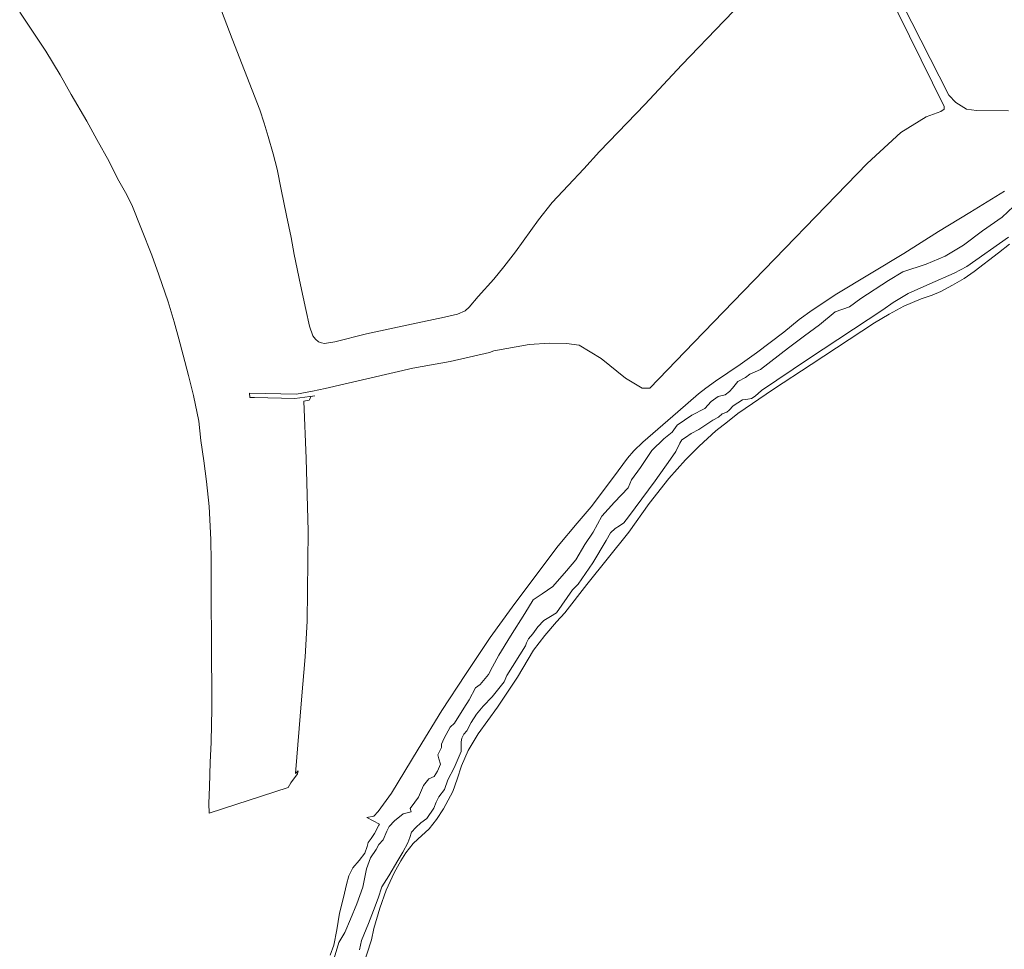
# Model space of a CAD drawing. Extents: x 184422 to 188298, y 343471 to 350189.
# Tile 7 of 256: x 186207 to 186693, y 345793 to 346251. Entities that reach past the tile are written whole.
import ezdxf

# ---------------------------------------------------------------- set-up
doc = ezdxf.new("R2010")
doc.units = 0
for name, color, linetype, lineweight in [('B-WA-GR-GRAS-GV', 252, 'Continuous', 13), ('B-WA-OG-WATER_BEEK-GV', 252, 'Continuous', 18), ('B-WA-OG-WATER_SLOOT-GV', 252, 'Continuous', 18)]:
    doc.layers.add(name, color=color, linetype=linetype, lineweight=lineweight)

msp = doc.modelspace()

# ---------------------------------------------------------------- linework, layer by layer
at = {"layer": 'B-WA-GR-GRAS-GV', "flags": 128}
for points in [[(186207.343, 346254.51), (186214.258, 346244.138), (186220.226, 346235.297), (186227.279, 346223.71), (186232.725, 346213.89), (186240.377, 346200.827), (186245.283, 346191.775), (186251.418, 346180.926), (186255.494, 346172.566), (186256.223, 346171.334), (186259.542, 346165.6), (186262.685, 346159.55), (186267.458, 346147.638), (186272.423, 346134.801), (186275.886, 346125.025), (186280.521, 346111.67), (186283.503, 346101.901), (186285.806, 346093.426), (186287.954, 346085.522), (186290.553, 346075.359), (186292.993, 346065.517), (186295.648, 346052.951), (186296.612, 346043.459), (186298.071, 346033.441), (186299.498, 346023.192), (186300.719, 346010.808), (186301.564, 345994.51), (186301.728, 345983.808), (186301.646, 345974.329), (186301.705, 345959.824), (186301.828, 345950.228), (186301.876, 345946.511), (186301.949, 345935.851), (186302.049, 345921.61), (186302.028, 345910.543), (186301.94, 345903.615), (186301.721, 345894.495), (186301.297, 345884.894), (186300.894, 345872.665), (186300.589, 345864.405), (186300.745, 345859.738), (186339.717, 345872.369), (186340.921, 345874.626), (186344.231, 345879.14), (186344.574, 345880.561), (186343.343, 345879.245), (186346.276, 345915.504), (186348.127, 345936.796), (186349.003, 345954.285), (186349.594, 345998.712), (186348.483, 346034.445), (186347.458, 346062.697), (186350.074, 346063.255), (186350.7, 346064.432), (186350.894, 346065.071), (186352.842, 346065.438), (186342.918, 346064.031), (186323.107, 346064.499), (186320.834, 346064.537), (186320.659, 346066.738), (186343.752, 346066.225), (186351.706, 346067.76), (186357.909, 346069.009), (186401.18, 346078.993), (186419.519, 346082.276), (186438.965, 346086.819), (186441.095, 346087.527), (186458.45, 346090.666), (186468.481, 346091.395), (186476.871, 346091.213), (186483.072, 346090.301), (186493.924, 346083.735), (186505.962, 346074.068), (186514.196, 346069.146), (186517.985, 346069.146), (186539.63, 346091.678), (186559.095, 346111.941), (186625.041, 346179.991), (186641.598, 346195.285), (186654.085, 346202.861), (186661.381, 346205.527), (186663.065, 346206.65), (186662.925, 346208.053), (186623.077, 346289.152)], [(186207.343, 346254.51), (186214.258, 346244.138), (186220.226, 346235.297), (186227.279, 346223.71), (186232.725, 346213.89), (186240.377, 346200.827), (186245.283, 346191.775), (186251.418, 346180.926), (186255.494, 346172.566), (186256.223, 346171.334), (186259.542, 346165.6), (186262.685, 346159.55), (186267.458, 346147.638), (186272.423, 346134.801), (186275.886, 346125.025), (186280.521, 346111.67), (186283.503, 346101.901), (186285.806, 346093.426), (186287.954, 346085.522), (186290.553, 346075.359), (186292.993, 346065.517), (186295.648, 346052.951), (186296.612, 346043.459), (186298.071, 346033.441), (186299.498, 346023.192), (186300.719, 346010.808), (186301.564, 345994.51), (186301.728, 345983.808), (186301.646, 345974.329), (186301.705, 345959.824), (186301.828, 345950.228), (186301.876, 345946.511), (186301.949, 345935.851), (186302.049, 345921.61), (186302.028, 345910.543), (186301.94, 345903.615), (186301.721, 345894.495), (186301.297, 345884.894), (186300.894, 345872.665), (186300.589, 345864.405), (186300.745, 345859.738), (186339.717, 345872.369), (186340.921, 345874.626), (186344.231, 345879.14), (186344.574, 345880.561), (186343.343, 345879.245), (186346.276, 345915.504), (186348.127, 345936.796), (186349.003, 345954.285), (186349.594, 345998.712), (186348.483, 346034.445), (186347.458, 346062.697), (186350.074, 346063.255), (186350.7, 346064.432), (186350.894, 346065.071), (186352.842, 346065.438), (186342.918, 346064.031), (186323.107, 346064.499), (186320.834, 346064.537), (186320.659, 346066.738), (186343.752, 346066.225), (186351.706, 346067.76), (186357.909, 346069.009), (186401.18, 346078.993), (186419.519, 346082.276), (186438.965, 346086.819), (186441.095, 346087.527), (186458.45, 346090.666), (186468.481, 346091.395), (186476.871, 346091.213), (186483.072, 346090.301), (186493.924, 346083.735), (186505.962, 346074.068), (186514.196, 346069.146), (186517.985, 346069.146), (186539.63, 346091.678), (186559.095, 346111.941), (186625.041, 346179.991), (186641.598, 346195.285), (186654.085, 346202.861), (186661.381, 346205.527), (186663.065, 346206.65), (186662.925, 346208.053), (186623.077, 346289.152)], [(186207.343, 346254.51), (186214.258, 346244.138), (186220.226, 346235.297), (186227.279, 346223.71), (186232.725, 346213.89), (186240.377, 346200.827), (186245.283, 346191.775), (186251.418, 346180.926), (186255.494, 346172.566), (186256.223, 346171.334), (186259.542, 346165.6), (186262.685, 346159.55), (186267.458, 346147.638), (186272.423, 346134.801), (186275.886, 346125.025), (186280.521, 346111.67), (186283.503, 346101.901), (186285.806, 346093.426), (186287.954, 346085.522), (186290.553, 346075.359), (186292.993, 346065.517), (186295.648, 346052.951), (186296.612, 346043.459), (186298.071, 346033.441), (186299.498, 346023.192), (186300.719, 346010.808), (186301.564, 345994.51), (186301.728, 345983.808), (186301.646, 345974.329), (186301.705, 345959.824), (186301.828, 345950.228), (186301.876, 345946.511), (186301.949, 345935.851), (186302.049, 345921.61), (186302.028, 345910.543), (186301.94, 345903.615), (186301.721, 345894.495), (186301.297, 345884.894), (186300.894, 345872.665), (186300.589, 345864.405), (186300.745, 345859.738), (186339.717, 345872.369), (186340.921, 345874.626), (186344.231, 345879.14), (186344.574, 345880.561), (186343.343, 345879.245), (186346.276, 345915.504), (186348.127, 345936.796), (186349.003, 345954.285), (186349.594, 345998.712), (186348.483, 346034.445), (186347.458, 346062.697), (186350.074, 346063.255), (186350.7, 346064.432), (186350.894, 346065.071), (186352.842, 346065.438), (186342.918, 346064.031), (186323.107, 346064.499), (186320.834, 346064.537), (186320.659, 346066.738), (186343.752, 346066.225), (186351.706, 346067.76), (186357.909, 346069.009), (186401.18, 346078.993), (186419.519, 346082.276), (186438.965, 346086.819), (186441.095, 346087.527), (186458.45, 346090.666), (186468.481, 346091.395), (186476.871, 346091.213), (186483.072, 346090.301), (186493.924, 346083.735), (186505.962, 346074.068), (186514.196, 346069.146), (186517.985, 346069.146), (186539.63, 346091.678), (186559.095, 346111.941), (186625.041, 346179.991), (186641.598, 346195.285), (186654.085, 346202.861), (186661.381, 346205.527), (186663.065, 346206.65), (186662.925, 346208.053), (186623.077, 346289.152)], [(186628.968, 346285.05), (186660.466, 346223.01), (186665.265, 346213.567), (186668.743, 346210.038), (186673.941, 346206.755), (186678.866, 346206.117), (186694.642, 346205.843)], [(186628.968, 346285.05), (186660.466, 346223.01), (186665.265, 346213.567), (186668.743, 346210.038), (186673.941, 346206.755), (186678.866, 346206.117), (186694.642, 346205.843)], [(186628.968, 346285.05), (186660.466, 346223.01), (186665.265, 346213.567), (186668.743, 346210.038), (186673.941, 346206.755), (186678.866, 346206.117), (186694.642, 346205.843)], [(186574.774, 346271.295), (186554.604, 346250.22), (186533.761, 346228.498), (186515.496, 346208.962), (186502.249, 346195.408), (186493.101, 346185.768), (186485.397, 346177.284), (186477.596, 346169.022), (186469.752, 346160.634), (186463.12, 346152.231), (186451.716, 346136.318), (186445.916, 346128.981), (186441.02, 346122.967), (186433.258, 346114.289), (186428.839, 346109.074), (186426.962, 346107.27), (186423.093, 346105.682), (186416.682, 346104.212), (186400.531, 346100.711), (186378.202, 346095.977), (186362.658, 346091.947), (186359.483, 346091.478), (186357.595, 346091.231), (186356.118, 346091.503), (186354.565, 346092.085), (186353.063, 346093.308), (186351.769, 346094.996), (186350.147, 346099.805), (186348.34, 346107.96), (186345.717, 346120.172), (186342.602, 346135.136), (186341.149, 346143.462), (186338.809, 346154.288), (186336.229, 346167.082), (186334.164, 346177.123), (186332.332, 346184.627), (186329.831, 346193.186), (186327.887, 346199.764), (186325.689, 346206.463), (186318.121, 346225.745), (186312.115, 346241.435), (186306.825, 346255.148)], [(186574.774, 346271.295), (186554.604, 346250.22), (186533.761, 346228.498), (186515.496, 346208.962), (186502.249, 346195.408), (186493.101, 346185.768), (186485.397, 346177.284), (186477.596, 346169.022), (186469.752, 346160.634), (186463.12, 346152.231), (186451.716, 346136.318), (186445.916, 346128.981), (186441.02, 346122.967), (186433.258, 346114.289), (186428.839, 346109.074), (186426.962, 346107.27), (186423.093, 346105.682), (186416.682, 346104.212), (186400.531, 346100.711), (186378.202, 346095.977), (186362.658, 346091.947), (186359.483, 346091.478), (186357.595, 346091.231), (186356.118, 346091.503), (186354.565, 346092.085), (186353.063, 346093.308), (186351.769, 346094.996), (186350.147, 346099.805), (186348.34, 346107.96), (186345.717, 346120.172), (186342.602, 346135.136), (186341.149, 346143.462), (186338.809, 346154.288), (186336.229, 346167.082), (186334.164, 346177.123), (186332.332, 346184.627), (186329.831, 346193.186), (186327.887, 346199.764), (186325.689, 346206.463), (186318.121, 346225.745), (186312.115, 346241.435), (186306.825, 346255.148)], [(186574.774, 346271.295), (186554.604, 346250.22), (186533.761, 346228.498), (186515.496, 346208.962), (186502.249, 346195.408), (186493.101, 346185.768), (186485.397, 346177.284), (186477.596, 346169.022), (186469.752, 346160.634), (186463.12, 346152.231), (186451.716, 346136.318), (186445.916, 346128.981), (186441.02, 346122.967), (186433.258, 346114.289), (186428.839, 346109.074), (186426.962, 346107.27), (186423.093, 346105.682), (186416.682, 346104.212), (186400.531, 346100.711), (186378.202, 346095.977), (186362.658, 346091.947), (186359.483, 346091.478), (186357.595, 346091.231), (186356.118, 346091.503), (186354.565, 346092.085), (186353.063, 346093.308), (186351.769, 346094.996), (186350.147, 346099.805), (186348.34, 346107.96), (186345.717, 346120.172), (186342.602, 346135.136), (186341.149, 346143.462), (186338.809, 346154.288), (186336.229, 346167.082), (186334.164, 346177.123), (186332.332, 346184.627), (186329.831, 346193.186), (186327.887, 346199.764), (186325.689, 346206.463), (186318.121, 346225.745), (186312.115, 346241.435), (186306.825, 346255.148)]]:
    msp.add_lwpolyline(points, dxfattribs=at)
at = {"layer": 'B-WA-OG-WATER_BEEK-GV', "flags": 128}
for points in [[(186699.939, 346161.37), (186691.541, 346153.402), (186681.85, 346146.727), (186672.591, 346139.621), (186663.547, 346134.238), (186654.072, 346130.361), (186642.659, 346126.485), (186635.553, 346122.179), (186621.987, 346113.35), (186616.388, 346109.259), (186609.282, 346106.89), (186601.53, 346100.43), (186594.208, 346095.046), (186586.241, 346089.017), (186572.459, 346078.465), (186567.291, 346076.097), (186565.138, 346074.374), (186561.262, 346072.436), (186558.678, 346069.206), (186557.171, 346067.483), (186555.017, 346065.976), (186551.572, 346065.115), (186548.126, 346062.531), (186545.112, 346059.085), (186538.652, 346055.855), (186531.33, 346050.902), (186528.962, 346047.457), (186524.87, 346044.227), (186518.841, 346038.413), (186513.242, 346030.015), (186508.935, 346023.985), (186507.213, 346020.109), (186500.537, 346013.003), (186494.292, 346006.112), (186489.986, 345998.145), (186485.894, 345992.116), (186481.372, 345984.579), (186476.85, 345979.195), (186470.175, 345971.443), (186464.791, 345967.783), (186460.485, 345964.768), (186456.393, 345958.092), (186449.287, 345946.895), (186443.499, 345937.578), (186440.454, 345931.792), (186438.398, 345928.061), (186434.287, 345923.112), (186432.079, 345921.437), (186428.958, 345915.499), (186426.293, 345911.388), (186421.725, 345904.003), (186419.593, 345902.1), (186416.624, 345896.694), (186415.178, 345893.649), (186415.178, 345891.974), (186413.426, 345888.472), (186413.959, 345886.416), (186414.797, 345883.752), (186413.274, 345880.326), (186411.599, 345877.813), (186409.011, 345876.671), (186406.346, 345873.245), (186403.986, 345867.535), (186402.159, 345865.175), (186399.875, 345861.978), (186400.332, 345860.303), (186398.961, 345859.922), (186396.373, 345859.389), (186392.109, 345855.811), (186389.368, 345853.07), (186388.226, 345850.862), (186386.475, 345846.523), (186384.42, 345844.163), (186383.049, 345841.802), (186380.309, 345837.691), (186378.329, 345832.286), (186376.426, 345823.226), (186373.457, 345814.927), (186370.335, 345807.466), (186367.594, 345800.919), (186364.701, 345795.97), (186362.265, 345788.205)], [(186699.939, 346161.37), (186691.541, 346153.402), (186681.85, 346146.727), (186672.591, 346139.621), (186663.547, 346134.238), (186654.072, 346130.361), (186642.659, 346126.485), (186635.553, 346122.179), (186621.987, 346113.35), (186616.388, 346109.259), (186609.282, 346106.89), (186601.53, 346100.43), (186594.208, 346095.046), (186586.241, 346089.017), (186572.459, 346078.465), (186567.291, 346076.097), (186565.138, 346074.374), (186561.262, 346072.436), (186558.678, 346069.206), (186557.171, 346067.483), (186555.017, 346065.976), (186551.572, 346065.115), (186548.126, 346062.531), (186545.112, 346059.085), (186538.652, 346055.855), (186531.33, 346050.902), (186528.962, 346047.457), (186524.87, 346044.227), (186518.841, 346038.413), (186513.242, 346030.015), (186508.935, 346023.985), (186507.213, 346020.109), (186500.537, 346013.003), (186494.292, 346006.112), (186489.986, 345998.145), (186485.894, 345992.116), (186481.372, 345984.579), (186476.85, 345979.195), (186470.175, 345971.443), (186464.791, 345967.783), (186460.485, 345964.768), (186456.393, 345958.092), (186449.287, 345946.895), (186443.499, 345937.578), (186440.454, 345931.792), (186438.398, 345928.061), (186434.287, 345923.112), (186432.079, 345921.437), (186428.958, 345915.499), (186426.293, 345911.388), (186421.725, 345904.003), (186419.593, 345902.1), (186416.624, 345896.694), (186415.178, 345893.649), (186415.178, 345891.974), (186413.426, 345888.472), (186413.959, 345886.416), (186414.797, 345883.752), (186413.274, 345880.326), (186411.599, 345877.813), (186409.011, 345876.671), (186406.346, 345873.245), (186403.986, 345867.535), (186402.159, 345865.175), (186399.875, 345861.978), (186400.332, 345860.303), (186398.961, 345859.922), (186396.373, 345859.389), (186392.109, 345855.811), (186389.368, 345853.07), (186388.226, 345850.862), (186386.475, 345846.523), (186384.42, 345844.163), (186383.049, 345841.802), (186380.309, 345837.691), (186378.329, 345832.286), (186376.426, 345823.226), (186373.457, 345814.927), (186370.335, 345807.466), (186367.594, 345800.919), (186364.701, 345795.97), (186362.265, 345788.205)], [(186699.939, 346161.37), (186691.541, 346153.402), (186681.85, 346146.727), (186672.591, 346139.621), (186663.547, 346134.238), (186654.072, 346130.361), (186642.659, 346126.485), (186635.553, 346122.179), (186621.987, 346113.35), (186616.388, 346109.259), (186609.282, 346106.89), (186601.53, 346100.43), (186594.208, 346095.046), (186586.241, 346089.017), (186572.459, 346078.465), (186567.291, 346076.097), (186565.138, 346074.374), (186561.262, 346072.436), (186558.678, 346069.206), (186557.171, 346067.483), (186555.017, 346065.976), (186551.572, 346065.115), (186548.126, 346062.531), (186545.112, 346059.085), (186538.652, 346055.855), (186531.33, 346050.902), (186528.962, 346047.457), (186524.87, 346044.227), (186518.841, 346038.413), (186513.242, 346030.015), (186508.935, 346023.985), (186507.213, 346020.109), (186500.537, 346013.003), (186494.292, 346006.112), (186489.986, 345998.145), (186485.894, 345992.116), (186481.372, 345984.579), (186476.85, 345979.195), (186470.175, 345971.443), (186464.791, 345967.783), (186460.485, 345964.768), (186456.393, 345958.092), (186449.287, 345946.895), (186443.499, 345937.578), (186440.454, 345931.792), (186438.398, 345928.061), (186434.287, 345923.112), (186432.079, 345921.437), (186428.958, 345915.499), (186426.293, 345911.388), (186421.725, 345904.003), (186419.593, 345902.1), (186416.624, 345896.694), (186415.178, 345893.649), (186415.178, 345891.974), (186413.426, 345888.472), (186413.959, 345886.416), (186414.797, 345883.752), (186413.274, 345880.326), (186411.599, 345877.813), (186409.011, 345876.671), (186406.346, 345873.245), (186403.986, 345867.535), (186402.159, 345865.175), (186399.875, 345861.978), (186400.332, 345860.303), (186398.961, 345859.922), (186396.373, 345859.389), (186392.109, 345855.811), (186389.368, 345853.07), (186388.226, 345850.862), (186386.475, 345846.523), (186384.42, 345844.163), (186383.049, 345841.802), (186380.309, 345837.691), (186378.329, 345832.286), (186376.426, 345823.226), (186373.457, 345814.927), (186370.335, 345807.466), (186367.594, 345800.919), (186364.701, 345795.97), (186362.265, 345788.205)], [(186374.906, 345792.367), (186375.875, 345796.889), (186379.32, 345805.287), (186381.689, 345811.64), (186384.057, 345817.777), (186385.888, 345823.376), (186389.225, 345828.759), (186393.64, 345836.403), (186396.224, 345840.387), (186398.7, 345845.017), (186399.562, 345847.601), (186400.531, 345850.293), (186402.576, 345852.661), (186405.053, 345854.922), (186407.96, 345857.076), (186411.405, 345862.136), (186412.589, 345865.043), (186413.989, 345867.735), (186416.681, 345871.396), (186418.296, 345876.025), (186421.418, 345881.947), (186424.971, 345890.13), (186424.971, 345894.76), (186425.294, 345896.59), (186426.263, 345898.636), (186427.771, 345900.251), (186429.816, 345904.342), (186432.508, 345908.433), (186435.846, 345912.417), (186440.26, 345917.047), (186446.074, 345924.368), (186447.474, 345927.598), (186456.626, 345942.134), (186457.056, 345943.641), (186458.133, 345945.579), (186460.179, 345948.055), (186462.763, 345951.501), (186465.67, 345954.731), (186468.9, 345956.561), (186471.915, 345958.499), (186479.774, 345969.804), (186482.574, 345972.496), (186489.895, 345983.155), (186496.463, 345994.03), (186498.509, 345997.906), (186500.77, 346000.059), (186502.923, 346001.243), (186505.184, 346002.751), (186507.337, 346005.765), (186520.473, 346023.423), (186528.117, 346034.19), (186530.701, 346037.958), (186532.747, 346042.05), (186533.716, 346043.772), (186535.439, 346044.849), (186538.238, 346046.787), (186542.114, 346048.833), (186546.098, 346051.417), (186549.005, 346053.355), (186551.697, 346054.862), (186553.527, 346056.477), (186555.896, 346057.338), (186557.08, 346058.415), (186559.018, 346060.461), (186563.648, 346063.476), (186566.232, 346063.799), (186567.955, 346064.014), (186569.785, 346065.198), (186573.015, 346068.105), (186596.164, 346083.61), (186632.771, 346107.835), (186637.831, 346111.388), (186645.26, 346115.802), (186655.92, 346120.54), (186667.871, 346125.815), (186674.223, 346129.153), (186694.725, 346143.642)], [(186374.906, 345792.367), (186375.875, 345796.889), (186379.32, 345805.287), (186381.689, 345811.64), (186384.057, 345817.777), (186385.888, 345823.376), (186389.225, 345828.759), (186393.64, 345836.403), (186396.224, 345840.387), (186398.7, 345845.017), (186399.562, 345847.601), (186400.531, 345850.293), (186402.576, 345852.661), (186405.053, 345854.922), (186407.96, 345857.076), (186411.405, 345862.136), (186412.589, 345865.043), (186413.989, 345867.735), (186416.681, 345871.396), (186418.296, 345876.025), (186421.418, 345881.947), (186424.971, 345890.13), (186424.971, 345894.76), (186425.294, 345896.59), (186426.263, 345898.636), (186427.771, 345900.251), (186429.816, 345904.342), (186432.508, 345908.433), (186435.846, 345912.417), (186440.26, 345917.047), (186446.074, 345924.368), (186447.474, 345927.598), (186456.626, 345942.134), (186457.056, 345943.641), (186458.133, 345945.579), (186460.179, 345948.055), (186462.763, 345951.501), (186465.67, 345954.731), (186468.9, 345956.561), (186471.915, 345958.499), (186479.774, 345969.804), (186482.574, 345972.496), (186489.895, 345983.155), (186496.463, 345994.03), (186498.509, 345997.906), (186500.77, 346000.059), (186502.923, 346001.243), (186505.184, 346002.751), (186507.337, 346005.765), (186520.473, 346023.423), (186528.117, 346034.19), (186530.701, 346037.958), (186532.747, 346042.05), (186533.716, 346043.772), (186535.439, 346044.849), (186538.238, 346046.787), (186542.114, 346048.833), (186546.098, 346051.417), (186549.005, 346053.355), (186551.697, 346054.862), (186553.527, 346056.477), (186555.896, 346057.338), (186557.08, 346058.415), (186559.018, 346060.461), (186563.648, 346063.476), (186566.232, 346063.799), (186567.955, 346064.014), (186569.785, 346065.198), (186573.015, 346068.105), (186596.164, 346083.61), (186632.771, 346107.835), (186637.831, 346111.388), (186645.26, 346115.802), (186655.92, 346120.54), (186667.871, 346125.815), (186674.223, 346129.153), (186694.725, 346143.642)], [(186374.906, 345792.367), (186375.875, 345796.889), (186379.32, 345805.287), (186381.689, 345811.64), (186384.057, 345817.777), (186385.888, 345823.376), (186389.225, 345828.759), (186393.64, 345836.403), (186396.224, 345840.387), (186398.7, 345845.017), (186399.562, 345847.601), (186400.531, 345850.293), (186402.576, 345852.661), (186405.053, 345854.922), (186407.96, 345857.076), (186411.405, 345862.136), (186412.589, 345865.043), (186413.989, 345867.735), (186416.681, 345871.396), (186418.296, 345876.025), (186421.418, 345881.947), (186424.971, 345890.13), (186424.971, 345894.76), (186425.294, 345896.59), (186426.263, 345898.636), (186427.771, 345900.251), (186429.816, 345904.342), (186432.508, 345908.433), (186435.846, 345912.417), (186440.26, 345917.047), (186446.074, 345924.368), (186447.474, 345927.598), (186456.626, 345942.134), (186457.056, 345943.641), (186458.133, 345945.579), (186460.179, 345948.055), (186462.763, 345951.501), (186465.67, 345954.731), (186468.9, 345956.561), (186471.915, 345958.499), (186479.774, 345969.804), (186482.574, 345972.496), (186489.895, 345983.155), (186496.463, 345994.03), (186498.509, 345997.906), (186500.77, 346000.059), (186502.923, 346001.243), (186505.184, 346002.751), (186507.337, 346005.765), (186520.473, 346023.423), (186528.117, 346034.19), (186530.701, 346037.958), (186532.747, 346042.05), (186533.716, 346043.772), (186535.439, 346044.849), (186538.238, 346046.787), (186542.114, 346048.833), (186546.098, 346051.417), (186549.005, 346053.355), (186551.697, 346054.862), (186553.527, 346056.477), (186555.896, 346057.338), (186557.08, 346058.415), (186559.018, 346060.461), (186563.648, 346063.476), (186566.232, 346063.799), (186567.955, 346064.014), (186569.785, 346065.198), (186573.015, 346068.105), (186596.164, 346083.61), (186632.771, 346107.835), (186637.831, 346111.388), (186645.26, 346115.802), (186655.92, 346120.54), (186667.871, 346125.815), (186674.223, 346129.153), (186694.725, 346143.642)]]:
    msp.add_lwpolyline(points, dxfattribs=at)
at = {"layer": 'B-WA-OG-WATER_SLOOT-GV', "flags": 128}
for points in [[(186692.769, 346166.368), (186675.57, 346155.748), (186660.22, 346146.421), (186643.046, 346135.647), (186610.099, 346115.685), (186597.973, 346107.574), (186591.569, 346103.028), (186583.955, 346096.833), (186570.422, 346086.527), (186562.399, 346080.885), (186550.215, 346072.56), (186545.448, 346069.24), (186541.849, 346066.44), (186531.766, 346057.539), (186514.466, 346042.607), (186510.054, 346038.209), (186506.958, 346034.599), (186500.083, 346025.259), (186488.994, 346010.632), (186482.087, 346002.619), (186472.824, 345991.402), (186464.247, 345980.089), (186450.066, 345961.262), (186439.298, 345946.204), (186427.142, 345928.051), (186415.457, 345910.364), (186403.779, 345891.303), (186390.588, 345869.531), (186384.087, 345860.484), (186381.857, 345858.13), (186378.482, 345857.549), (186384.669, 345854.187), (186384.396, 345853.681), (186382.247, 345849.632), (186380.58, 345847.221), (186379.101, 345845.176), (186378.572, 345843.273), (186377.511, 345839.875), (186374.684, 345836.329), (186371.585, 345832.781), (186369.623, 345828.795), (186368.386, 345824.502), (186366.941, 345818.116), (186364.925, 345810.404), (186363.631, 345802.119), (186362.195, 345794.648), (186360.33, 345789.752)], [(186692.769, 346166.368), (186675.57, 346155.748), (186660.22, 346146.421), (186643.046, 346135.647), (186610.099, 346115.685), (186597.973, 346107.574), (186591.569, 346103.028), (186583.955, 346096.833), (186570.422, 346086.527), (186562.399, 346080.885), (186550.215, 346072.56), (186545.448, 346069.24), (186541.849, 346066.44), (186531.766, 346057.539), (186514.466, 346042.607), (186510.054, 346038.209), (186506.958, 346034.599), (186500.083, 346025.259), (186488.994, 346010.632), (186482.087, 346002.619), (186472.824, 345991.402), (186464.247, 345980.089), (186450.066, 345961.262), (186439.298, 345946.204), (186427.142, 345928.051), (186415.457, 345910.364), (186403.779, 345891.303), (186390.588, 345869.531), (186384.087, 345860.484), (186381.857, 345858.13), (186378.482, 345857.549), (186384.669, 345854.187), (186384.396, 345853.681), (186382.247, 345849.632), (186380.58, 345847.221), (186379.101, 345845.176), (186378.572, 345843.273), (186377.511, 345839.875), (186374.684, 345836.329), (186371.585, 345832.781), (186369.623, 345828.795), (186368.386, 345824.502), (186366.941, 345818.116), (186364.925, 345810.404), (186363.631, 345802.119), (186362.195, 345794.648), (186360.33, 345789.752)], [(186692.769, 346166.368), (186675.57, 346155.748), (186660.22, 346146.421), (186643.046, 346135.647), (186610.099, 346115.685), (186597.973, 346107.574), (186591.569, 346103.028), (186583.955, 346096.833), (186570.422, 346086.527), (186562.399, 346080.885), (186550.215, 346072.56), (186545.448, 346069.24), (186541.849, 346066.44), (186531.766, 346057.539), (186514.466, 346042.607), (186510.054, 346038.209), (186506.958, 346034.599), (186500.083, 346025.259), (186488.994, 346010.632), (186482.087, 346002.619), (186472.824, 345991.402), (186464.247, 345980.089), (186450.066, 345961.262), (186439.298, 345946.204), (186427.142, 345928.051), (186415.457, 345910.364), (186403.779, 345891.303), (186390.588, 345869.531), (186384.087, 345860.484), (186381.857, 345858.13), (186378.482, 345857.549), (186384.669, 345854.187), (186384.396, 345853.681), (186382.247, 345849.632), (186380.58, 345847.221), (186379.101, 345845.176), (186378.572, 345843.273), (186377.511, 345839.875), (186374.684, 345836.329), (186371.585, 345832.781), (186369.623, 345828.795), (186368.386, 345824.502), (186366.941, 345818.116), (186364.925, 345810.404), (186363.631, 345802.119), (186362.195, 345794.648), (186360.33, 345789.752)], [(186362.265, 345788.205), (186364.701, 345795.97), (186367.594, 345800.919), (186370.335, 345807.466), (186373.457, 345814.927), (186376.426, 345823.226), (186378.329, 345832.286), (186380.309, 345837.691), (186383.049, 345841.802), (186384.42, 345844.163), (186386.475, 345846.523), (186388.226, 345850.862), (186389.368, 345853.07), (186392.109, 345855.811), (186396.373, 345859.389), (186398.961, 345859.922), (186400.332, 345860.303), (186399.875, 345861.978), (186402.159, 345865.175), (186403.986, 345867.535), (186406.346, 345873.245), (186409.011, 345876.671), (186411.599, 345877.813), (186413.274, 345880.326), (186414.797, 345883.752), (186413.959, 345886.416), (186413.426, 345888.472), (186415.178, 345891.974), (186415.178, 345893.649), (186416.624, 345896.694), (186419.593, 345902.1), (186421.725, 345904.003), (186426.293, 345911.388), (186428.958, 345915.499), (186432.079, 345921.437), (186434.287, 345923.112), (186438.398, 345928.061), (186440.454, 345931.792), (186443.499, 345937.578), (186449.287, 345946.895), (186456.393, 345958.092), (186460.485, 345964.768), (186464.791, 345967.783), (186470.175, 345971.443), (186476.85, 345979.195), (186481.372, 345984.579), (186485.894, 345992.116), (186489.986, 345998.145), (186494.292, 346006.112), (186500.537, 346013.003), (186507.213, 346020.109), (186508.935, 346023.985), (186513.242, 346030.015), (186518.841, 346038.413), (186524.87, 346044.227), (186528.962, 346047.457), (186531.33, 346050.902), (186538.652, 346055.855), (186545.112, 346059.085), (186548.126, 346062.531), (186551.572, 346065.115), (186555.017, 346065.976), (186557.171, 346067.483), (186558.678, 346069.206), (186561.262, 346072.436), (186565.138, 346074.374), (186567.291, 346076.097), (186572.459, 346078.465), (186586.241, 346089.017), (186594.208, 346095.046), (186601.53, 346100.43), (186609.282, 346106.89), (186616.388, 346109.259), (186621.987, 346113.35), (186635.553, 346122.179), (186642.659, 346126.485), (186654.072, 346130.361), (186663.547, 346134.238), (186672.591, 346139.621), (186681.85, 346146.727), (186691.541, 346153.402), (186699.939, 346161.37)], [(186362.265, 345788.205), (186364.701, 345795.97), (186367.594, 345800.919), (186370.335, 345807.466), (186373.457, 345814.927), (186376.426, 345823.226), (186378.329, 345832.286), (186380.309, 345837.691), (186383.049, 345841.802), (186384.42, 345844.163), (186386.475, 345846.523), (186388.226, 345850.862), (186389.368, 345853.07), (186392.109, 345855.811), (186396.373, 345859.389), (186398.961, 345859.922), (186400.332, 345860.303), (186399.875, 345861.978), (186402.159, 345865.175), (186403.986, 345867.535), (186406.346, 345873.245), (186409.011, 345876.671), (186411.599, 345877.813), (186413.274, 345880.326), (186414.797, 345883.752), (186413.959, 345886.416), (186413.426, 345888.472), (186415.178, 345891.974), (186415.178, 345893.649), (186416.624, 345896.694), (186419.593, 345902.1), (186421.725, 345904.003), (186426.293, 345911.388), (186428.958, 345915.499), (186432.079, 345921.437), (186434.287, 345923.112), (186438.398, 345928.061), (186440.454, 345931.792), (186443.499, 345937.578), (186449.287, 345946.895), (186456.393, 345958.092), (186460.485, 345964.768), (186464.791, 345967.783), (186470.175, 345971.443), (186476.85, 345979.195), (186481.372, 345984.579), (186485.894, 345992.116), (186489.986, 345998.145), (186494.292, 346006.112), (186500.537, 346013.003), (186507.213, 346020.109), (186508.935, 346023.985), (186513.242, 346030.015), (186518.841, 346038.413), (186524.87, 346044.227), (186528.962, 346047.457), (186531.33, 346050.902), (186538.652, 346055.855), (186545.112, 346059.085), (186548.126, 346062.531), (186551.572, 346065.115), (186555.017, 346065.976), (186557.171, 346067.483), (186558.678, 346069.206), (186561.262, 346072.436), (186565.138, 346074.374), (186567.291, 346076.097), (186572.459, 346078.465), (186586.241, 346089.017), (186594.208, 346095.046), (186601.53, 346100.43), (186609.282, 346106.89), (186616.388, 346109.259), (186621.987, 346113.35), (186635.553, 346122.179), (186642.659, 346126.485), (186654.072, 346130.361), (186663.547, 346134.238), (186672.591, 346139.621), (186681.85, 346146.727), (186691.541, 346153.402), (186699.939, 346161.37)], [(186362.265, 345788.205), (186364.701, 345795.97), (186367.594, 345800.919), (186370.335, 345807.466), (186373.457, 345814.927), (186376.426, 345823.226), (186378.329, 345832.286), (186380.309, 345837.691), (186383.049, 345841.802), (186384.42, 345844.163), (186386.475, 345846.523), (186388.226, 345850.862), (186389.368, 345853.07), (186392.109, 345855.811), (186396.373, 345859.389), (186398.961, 345859.922), (186400.332, 345860.303), (186399.875, 345861.978), (186402.159, 345865.175), (186403.986, 345867.535), (186406.346, 345873.245), (186409.011, 345876.671), (186411.599, 345877.813), (186413.274, 345880.326), (186414.797, 345883.752), (186413.959, 345886.416), (186413.426, 345888.472), (186415.178, 345891.974), (186415.178, 345893.649), (186416.624, 345896.694), (186419.593, 345902.1), (186421.725, 345904.003), (186426.293, 345911.388), (186428.958, 345915.499), (186432.079, 345921.437), (186434.287, 345923.112), (186438.398, 345928.061), (186440.454, 345931.792), (186443.499, 345937.578), (186449.287, 345946.895), (186456.393, 345958.092), (186460.485, 345964.768), (186464.791, 345967.783), (186470.175, 345971.443), (186476.85, 345979.195), (186481.372, 345984.579), (186485.894, 345992.116), (186489.986, 345998.145), (186494.292, 346006.112), (186500.537, 346013.003), (186507.213, 346020.109), (186508.935, 346023.985), (186513.242, 346030.015), (186518.841, 346038.413), (186524.87, 346044.227), (186528.962, 346047.457), (186531.33, 346050.902), (186538.652, 346055.855), (186545.112, 346059.085), (186548.126, 346062.531), (186551.572, 346065.115), (186555.017, 346065.976), (186557.171, 346067.483), (186558.678, 346069.206), (186561.262, 346072.436), (186565.138, 346074.374), (186567.291, 346076.097), (186572.459, 346078.465), (186586.241, 346089.017), (186594.208, 346095.046), (186601.53, 346100.43), (186609.282, 346106.89), (186616.388, 346109.259), (186621.987, 346113.35), (186635.553, 346122.179), (186642.659, 346126.485), (186654.072, 346130.361), (186663.547, 346134.238), (186672.591, 346139.621), (186681.85, 346146.727), (186691.541, 346153.402), (186699.939, 346161.37)], [(186694.725, 346143.642), (186674.223, 346129.153), (186667.871, 346125.815), (186655.92, 346120.54), (186645.26, 346115.802), (186637.831, 346111.388), (186632.771, 346107.835), (186596.164, 346083.61), (186573.015, 346068.105), (186569.785, 346065.198), (186567.955, 346064.014), (186566.232, 346063.799), (186563.648, 346063.476), (186559.018, 346060.461), (186557.08, 346058.415), (186555.896, 346057.338), (186553.527, 346056.477), (186551.697, 346054.862), (186549.005, 346053.355), (186546.098, 346051.417), (186542.114, 346048.833), (186538.238, 346046.787), (186535.439, 346044.849), (186533.716, 346043.772), (186532.747, 346042.05), (186530.701, 346037.958), (186528.117, 346034.19), (186520.473, 346023.423), (186507.337, 346005.765), (186505.184, 346002.751), (186502.923, 346001.243), (186500.77, 346000.059), (186498.509, 345997.906), (186496.463, 345994.03), (186489.895, 345983.155), (186482.574, 345972.496), (186479.774, 345969.804), (186471.915, 345958.499), (186468.9, 345956.561), (186465.67, 345954.731), (186462.763, 345951.501), (186460.179, 345948.055), (186458.133, 345945.579), (186457.056, 345943.641), (186456.626, 345942.134), (186447.474, 345927.598), (186446.074, 345924.368), (186440.26, 345917.047), (186435.846, 345912.417), (186432.508, 345908.433), (186429.816, 345904.342), (186427.771, 345900.251), (186426.263, 345898.636), (186425.294, 345896.59), (186424.971, 345894.76), (186424.971, 345890.13), (186421.418, 345881.947), (186418.296, 345876.025), (186416.681, 345871.396), (186413.989, 345867.735), (186412.589, 345865.043), (186411.405, 345862.136), (186407.96, 345857.076), (186405.053, 345854.922), (186402.576, 345852.661), (186400.531, 345850.293), (186399.562, 345847.601), (186398.7, 345845.017), (186396.224, 345840.387), (186393.64, 345836.403), (186389.225, 345828.759), (186385.888, 345823.376), (186384.057, 345817.777), (186381.689, 345811.64), (186379.32, 345805.287), (186375.875, 345796.889), (186374.906, 345792.367)], [(186694.725, 346143.642), (186674.223, 346129.153), (186667.871, 346125.815), (186655.92, 346120.54), (186645.26, 346115.802), (186637.831, 346111.388), (186632.771, 346107.835), (186596.164, 346083.61), (186573.015, 346068.105), (186569.785, 346065.198), (186567.955, 346064.014), (186566.232, 346063.799), (186563.648, 346063.476), (186559.018, 346060.461), (186557.08, 346058.415), (186555.896, 346057.338), (186553.527, 346056.477), (186551.697, 346054.862), (186549.005, 346053.355), (186546.098, 346051.417), (186542.114, 346048.833), (186538.238, 346046.787), (186535.439, 346044.849), (186533.716, 346043.772), (186532.747, 346042.05), (186530.701, 346037.958), (186528.117, 346034.19), (186520.473, 346023.423), (186507.337, 346005.765), (186505.184, 346002.751), (186502.923, 346001.243), (186500.77, 346000.059), (186498.509, 345997.906), (186496.463, 345994.03), (186489.895, 345983.155), (186482.574, 345972.496), (186479.774, 345969.804), (186471.915, 345958.499), (186468.9, 345956.561), (186465.67, 345954.731), (186462.763, 345951.501), (186460.179, 345948.055), (186458.133, 345945.579), (186457.056, 345943.641), (186456.626, 345942.134), (186447.474, 345927.598), (186446.074, 345924.368), (186440.26, 345917.047), (186435.846, 345912.417), (186432.508, 345908.433), (186429.816, 345904.342), (186427.771, 345900.251), (186426.263, 345898.636), (186425.294, 345896.59), (186424.971, 345894.76), (186424.971, 345890.13), (186421.418, 345881.947), (186418.296, 345876.025), (186416.681, 345871.396), (186413.989, 345867.735), (186412.589, 345865.043), (186411.405, 345862.136), (186407.96, 345857.076), (186405.053, 345854.922), (186402.576, 345852.661), (186400.531, 345850.293), (186399.562, 345847.601), (186398.7, 345845.017), (186396.224, 345840.387), (186393.64, 345836.403), (186389.225, 345828.759), (186385.888, 345823.376), (186384.057, 345817.777), (186381.689, 345811.64), (186379.32, 345805.287), (186375.875, 345796.889), (186374.906, 345792.367)], [(186694.725, 346143.642), (186674.223, 346129.153), (186667.871, 346125.815), (186655.92, 346120.54), (186645.26, 346115.802), (186637.831, 346111.388), (186632.771, 346107.835), (186596.164, 346083.61), (186573.015, 346068.105), (186569.785, 346065.198), (186567.955, 346064.014), (186566.232, 346063.799), (186563.648, 346063.476), (186559.018, 346060.461), (186557.08, 346058.415), (186555.896, 346057.338), (186553.527, 346056.477), (186551.697, 346054.862), (186549.005, 346053.355), (186546.098, 346051.417), (186542.114, 346048.833), (186538.238, 346046.787), (186535.439, 346044.849), (186533.716, 346043.772), (186532.747, 346042.05), (186530.701, 346037.958), (186528.117, 346034.19), (186520.473, 346023.423), (186507.337, 346005.765), (186505.184, 346002.751), (186502.923, 346001.243), (186500.77, 346000.059), (186498.509, 345997.906), (186496.463, 345994.03), (186489.895, 345983.155), (186482.574, 345972.496), (186479.774, 345969.804), (186471.915, 345958.499), (186468.9, 345956.561), (186465.67, 345954.731), (186462.763, 345951.501), (186460.179, 345948.055), (186458.133, 345945.579), (186457.056, 345943.641), (186456.626, 345942.134), (186447.474, 345927.598), (186446.074, 345924.368), (186440.26, 345917.047), (186435.846, 345912.417), (186432.508, 345908.433), (186429.816, 345904.342), (186427.771, 345900.251), (186426.263, 345898.636), (186425.294, 345896.59), (186424.971, 345894.76), (186424.971, 345890.13), (186421.418, 345881.947), (186418.296, 345876.025), (186416.681, 345871.396), (186413.989, 345867.735), (186412.589, 345865.043), (186411.405, 345862.136), (186407.96, 345857.076), (186405.053, 345854.922), (186402.576, 345852.661), (186400.531, 345850.293), (186399.562, 345847.601), (186398.7, 345845.017), (186396.224, 345840.387), (186393.64, 345836.403), (186389.225, 345828.759), (186385.888, 345823.376), (186384.057, 345817.777), (186381.689, 345811.64), (186379.32, 345805.287), (186375.875, 345796.889), (186374.906, 345792.367)], [(186376.056, 345782.541), (186380.701, 345797.21), (186381.911, 345802.872), (186384.783, 345812.849), (186387.928, 345821.7), (186391.965, 345830.201), (186395.238, 345836.233), (186397.637, 345840.042), (186401.255, 345844.69), (186403.571, 345846.824), (186409.199, 345852.01), (186412.818, 345856.553), (186416.275, 345861.82), (186420.843, 345870.396), (186422.93, 345876.458), (186425.173, 345882.971), (186428.319, 345890.491), (186433.271, 345898.829), (186442.886, 345911.947), (186452.725, 345926.78), (186460.543, 345940.079), (186466.124, 345947.262), (186471.869, 345954.01), (186476.072, 345958.45), (186486.898, 345972.429), (186507.59, 345998.233), (186517.6, 346012.29), (186527.248, 346024.582), (186531.371, 346029.224), (186535.495, 346033.866), (186542.237, 346040.609), (186550.532, 346048.115), (186556.242, 346052.591), (186561.375, 346056.615), (186578.804, 346068.67), (186597.424, 346080.858), (186628.707, 346101.336), (186635.887, 346105.657), (186643.194, 346109.55), (186651.589, 346113.141), (186657, 346115.037), (186661.4, 346116.883), (186667.089, 346119.892), (186672.854, 346123.255), (186677.809, 346126.719), (186689.848, 346135.95), (186695.27, 346140.108)], [(186376.056, 345782.541), (186380.701, 345797.21), (186381.911, 345802.872), (186384.783, 345812.849), (186387.928, 345821.7), (186391.965, 345830.201), (186395.238, 345836.233), (186397.637, 345840.042), (186401.255, 345844.69), (186403.571, 345846.824), (186409.199, 345852.01), (186412.818, 345856.553), (186416.275, 345861.82), (186420.843, 345870.396), (186422.93, 345876.458), (186425.173, 345882.971), (186428.319, 345890.491), (186433.271, 345898.829), (186442.886, 345911.947), (186452.725, 345926.78), (186460.543, 345940.079), (186466.124, 345947.262), (186471.869, 345954.01), (186476.072, 345958.45), (186486.898, 345972.429), (186507.59, 345998.233), (186517.6, 346012.29), (186527.248, 346024.582), (186531.371, 346029.224), (186535.495, 346033.866), (186542.237, 346040.609), (186550.532, 346048.115), (186556.242, 346052.591), (186561.375, 346056.615), (186578.804, 346068.67), (186597.424, 346080.858), (186628.707, 346101.336), (186635.887, 346105.657), (186643.194, 346109.55), (186651.589, 346113.141), (186657, 346115.037), (186661.4, 346116.883), (186667.089, 346119.892), (186672.854, 346123.255), (186677.809, 346126.719), (186689.848, 346135.95), (186695.27, 346140.108)], [(186376.056, 345782.541), (186380.701, 345797.21), (186381.911, 345802.872), (186384.783, 345812.849), (186387.928, 345821.7), (186391.965, 345830.201), (186395.238, 345836.233), (186397.637, 345840.042), (186401.255, 345844.69), (186403.571, 345846.824), (186409.199, 345852.01), (186412.818, 345856.553), (186416.275, 345861.82), (186420.843, 345870.396), (186422.93, 345876.458), (186425.173, 345882.971), (186428.319, 345890.491), (186433.271, 345898.829), (186442.886, 345911.947), (186452.725, 345926.78), (186460.543, 345940.079), (186466.124, 345947.262), (186471.869, 345954.01), (186476.072, 345958.45), (186486.898, 345972.429), (186507.59, 345998.233), (186517.6, 346012.29), (186527.248, 346024.582), (186531.371, 346029.224), (186535.495, 346033.866), (186542.237, 346040.609), (186550.532, 346048.115), (186556.242, 346052.591), (186561.375, 346056.615), (186578.804, 346068.67), (186597.424, 346080.858), (186628.707, 346101.336), (186635.887, 346105.657), (186643.194, 346109.55), (186651.589, 346113.141), (186657, 346115.037), (186661.4, 346116.883), (186667.089, 346119.892), (186672.854, 346123.255), (186677.809, 346126.719), (186689.848, 346135.95), (186695.27, 346140.108)]]:
    msp.add_lwpolyline(points, dxfattribs=at)

doc.saveas('drawing.dxf')
